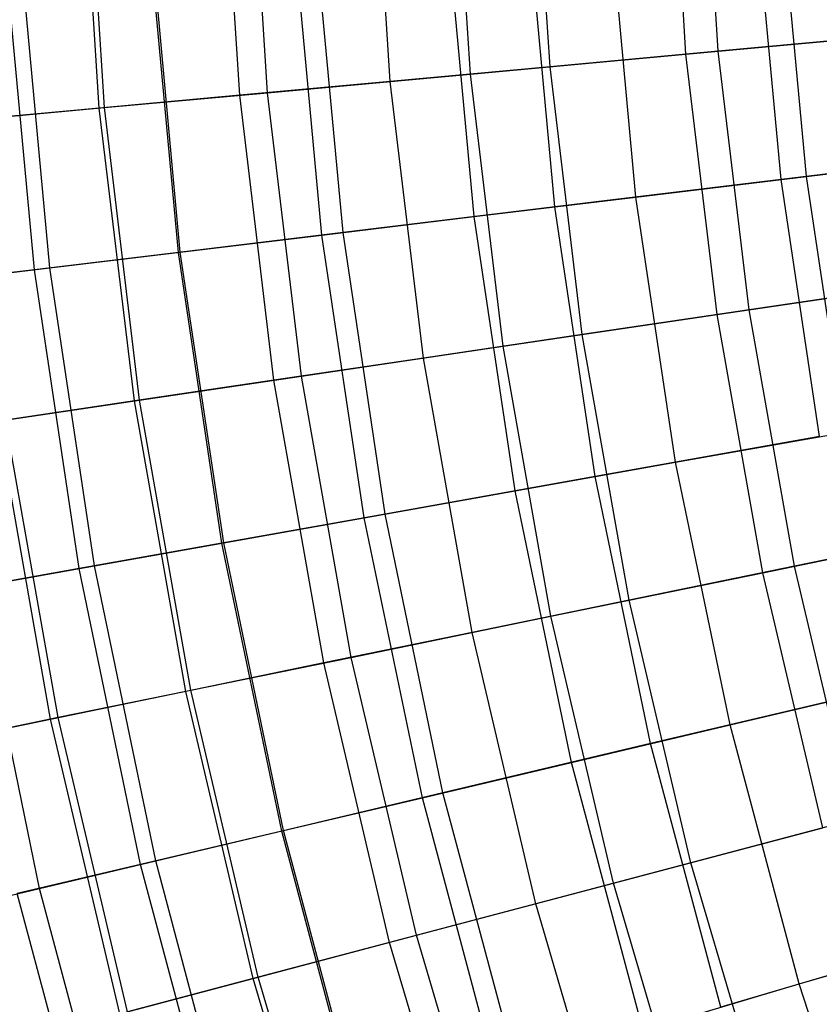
# Model space of a CAD drawing. Extents: x -135 to 135, y -135 to 135.
# Tile 152 of 207: x -26.68 to -22.7, y -6.87 to -1.97. Entities that reach past the tile are written whole.
import ezdxf

# ---------------------------------------------------------------- set-up
doc = ezdxf.new("R2010")
doc.units = 0
doc.header["$LTSCALE"] = 25.4
doc.layers.get('0').update_dxf_attribs({"linetype": 'CONTINUOUS'})

# ---------------------------------------------------------------- blocks, each defined once
blk = doc.blocks.new('SANTANA_BIURKO_A_PM_STL')
at = {"color": 0}
for p, q in [((-24.0403, -2.208, 187.2648), (-24.1258, -0.8685, 187.2648)), ((-24.0403, -2.208, 187.2648), (-24.1258, -0.8685, 187.2648)), ((-23.3641, -2.1458, 151.2113), (-23.4472, -0.8441, 151.2113)), ((-23.3641, -2.1458, 151.2113), (-23.4472, -0.8441, 151.2113)), ((-23.2041, -2.1312, 188.3423), (-23.2867, -0.8383, 188.3423)), ((-23.2041, -2.1312, 188.3423), (-23.2867, -0.8383, 188.3423)), ((-25.5836, -2.3497, 184.9669), (-25.6747, -0.9243, 184.9669)), ((-25.5836, -2.3497, 184.9669), (-25.6747, -0.9243, 184.9669)), ((-25.4451, -2.337, 154.9684), (-25.5357, -0.9193, 154.9684)), ((-25.4451, -2.337, 154.9684), (-25.5357, -0.9193, 154.9684)), ((-24.8349, -2.2809, 186.1381), (-24.9233, -0.8972, 186.1381)), ((-24.8349, -2.2809, 186.1381), (-24.9233, -0.8972, 186.1381)), ((-24.436, -2.2443, 153.0923), (-24.523, -0.8828, 153.0923)), ((-24.436, -2.2443, 153.0923), (-24.523, -0.8828, 153.0923)), ((-26.2823, -2.4139, 183.7566), (-26.3759, -0.9495, 183.7566)), ((-26.2823, -2.4139, 183.7566), (-26.3759, -0.9495, 183.7566)), ((-26.256, -2.4115, 156.5853), (-26.3495, -0.9486, 156.5853)), ((-26.256, -2.4115, 156.5853), (-26.3495, -0.9486, 156.5853)), ((-22.891, -2.7691, 151.0295), (-23.0103, -1.4812, 151.0295)), ((-22.891, -2.7691, 151.0295), (-23.0103, -1.4812, 151.0295)), ((-22.7654, -2.7539, 188.3992), (-22.884, -1.4731, 188.3992)), ((-22.7654, -2.7539, 188.3992), (-22.884, -1.4731, 188.3992)), ((-24.0161, -2.9052, 152.9881), (-24.1413, -1.554, 152.9881)), ((-24.0161, -2.9052, 152.9881), (-24.1413, -1.554, 152.9881)), ((-23.6131, -2.8564, 187.3245), (-23.7361, -1.5279, 187.3245)), ((-23.6131, -2.8564, 187.3245), (-23.7361, -1.5279, 187.3245)), ((-24.4177, -2.9537, 186.2003), (-24.5449, -1.58, 186.2003)), ((-24.4177, -2.9537, 186.2003), (-24.5449, -1.58, 186.2003)), ((-25.1745, -3.0453, 185.0324), (-25.3056, -1.6289, 185.0324)), ((-25.1745, -3.0453, 185.0324), (-25.3056, -1.6289, 185.0324)), ((-25.0699, -3.0326, 154.9323), (-25.2005, -1.6222, 154.9323)), ((-25.0699, -3.0326, 154.9323), (-25.2005, -1.6222, 154.9323)), ((-25.8884, -3.1316, 156.5584), (-26.0232, -1.6751, 156.5584)), ((-25.8884, -3.1316, 156.5584), (-26.0232, -1.6751, 156.5584)), ((-25.8792, -3.1305, 183.8276), (-26.014, -1.6745, 183.8276)), ((-25.8792, -3.1305, 183.8276), (-26.014, -1.6745, 183.8276)), ((-26.6052, -3.2183, 158.1011), (-26.7438, -1.7215, 158.1011)), ((-26.6052, -3.2183, 158.1011), (-26.7438, -1.7215, 158.1011)), ((-26.5276, -3.209, 182.5933), (-26.6658, -1.7165, 182.5933)), ((-26.5276, -3.209, 182.5933), (-26.6658, -1.7165, 182.5933)), ((-23.3641, -2.1458, 151.2113), (-21.798, -2.002, 148.5832)), ((-23.3641, -2.1458, 151.2113), (-21.798, -2.002, 148.5832)), ((-22.3233, -2.0503, 189.3751), (-23.2041, -2.1312, 188.3423)), ((-22.3233, -2.0503, 189.3751), (-23.2041, -2.1312, 188.3423)), ((-24.436, -2.2443, 153.0923), (-23.3641, -2.1458, 151.2113)), ((-24.436, -2.2443, 153.0923), (-23.3641, -2.1458, 151.2113)), ((-23.2041, -2.1312, 188.3423), (-24.0403, -2.208, 187.2648)), ((-23.2041, -2.1312, 188.3423), (-24.0403, -2.208, 187.2648)), ((-23.2087, -3.441, 151.2113), (-23.3641, -2.1458, 151.2113)), ((-23.2087, -3.441, 151.2113), (-23.3641, -2.1458, 151.2113)), ((-23.0498, -3.4174, 188.3423), (-23.2041, -2.1312, 188.3423)), ((-23.0498, -3.4174, 188.3423), (-23.2041, -2.1312, 188.3423)), ((-25.4451, -2.337, 154.9684), (-24.436, -2.2443, 153.0923)), ((-25.4451, -2.337, 154.9684), (-24.436, -2.2443, 153.0923)), ((-24.0403, -2.208, 187.2648), (-24.8349, -2.2809, 186.1381)), ((-24.0403, -2.208, 187.2648), (-24.8349, -2.2809, 186.1381)), ((-24.2735, -3.5989, 153.0923), (-24.436, -2.2443, 153.0923)), ((-24.2735, -3.5989, 153.0923), (-24.436, -2.2443, 153.0923)), ((-23.8804, -3.5406, 187.2648), (-24.0403, -2.208, 187.2648)), ((-23.8804, -3.5406, 187.2648), (-24.0403, -2.208, 187.2648)), ((-24.8349, -2.2809, 186.1381), (-25.5836, -2.3497, 184.9669)), ((-24.8349, -2.2809, 186.1381), (-25.5836, -2.3497, 184.9669)), ((-24.6697, -3.6576, 186.1381), (-24.8349, -2.2809, 186.1381)), ((-24.6697, -3.6576, 186.1381), (-24.8349, -2.2809, 186.1381)), ((-25.5836, -2.3497, 184.9669), (-26.2823, -2.4139, 183.7566)), ((-25.5836, -2.3497, 184.9669), (-26.2823, -2.4139, 183.7566)), ((-26.256, -2.4115, 156.5853), (-25.4451, -2.337, 154.9684)), ((-26.256, -2.4115, 156.5853), (-25.4451, -2.337, 154.9684)), ((-25.4135, -3.7679, 184.9669), (-25.5836, -2.3497, 184.9669)), ((-25.4135, -3.7679, 184.9669), (-25.5836, -2.3497, 184.9669)), ((-25.2759, -3.7475, 154.9684), (-25.4451, -2.337, 154.9684)), ((-25.2759, -3.7475, 154.9684), (-25.4451, -2.337, 154.9684)), ((-26.9657, -2.4766, 158.1165), (-26.256, -2.4115, 156.5853)), ((-26.9657, -2.4766, 158.1165), (-26.256, -2.4115, 156.5853)), ((-26.2823, -2.4139, 183.7566), (-26.927, -2.4731, 182.5129)), ((-26.2823, -2.4139, 183.7566), (-26.927, -2.4731, 182.5129)), ((-26.1076, -3.8708, 183.7566), (-26.2823, -2.4139, 183.7566)), ((-26.1076, -3.8708, 183.7566), (-26.2823, -2.4139, 183.7566)), ((-26.0814, -3.8669, 156.5853), (-26.256, -2.4115, 156.5853)), ((-26.0814, -3.8669, 156.5853), (-26.256, -2.4115, 156.5853)), ((-21.1912, -2.5634, 148.1627), (-22.891, -2.7691, 151.0295)), ((-21.1912, -2.5634, 148.1627), (-22.891, -2.7691, 151.0295)), ((-22.7654, -2.7539, 188.3992), (-21.9443, -2.6545, 189.3476)), ((-22.7654, -2.7539, 188.3992), (-21.9443, -2.6545, 189.3476)), ((-22.891, -2.7691, 151.0295), (-24.0161, -2.9052, 152.9881)), ((-22.891, -2.7691, 151.0295), (-24.0161, -2.9052, 152.9881)), ((-23.6131, -2.8564, 187.3245), (-22.7654, -2.7539, 188.3992)), ((-23.6131, -2.8564, 187.3245), (-22.7654, -2.7539, 188.3992)), ((-22.6998, -4.0482, 151.0295), (-22.891, -2.7691, 151.0295)), ((-22.6998, -4.0482, 151.0295), (-22.891, -2.7691, 151.0295)), ((-22.5752, -4.026, 188.3992), (-22.7654, -2.7539, 188.3992)), ((-22.5752, -4.026, 188.3992), (-22.7654, -2.7539, 188.3992)), ((-24.4177, -2.9537, 186.2003), (-23.6131, -2.8564, 187.3245)), ((-24.4177, -2.9537, 186.2003), (-23.6131, -2.8564, 187.3245)), ((-23.4158, -4.1759, 187.3245), (-23.6131, -2.8564, 187.3245)), ((-23.4158, -4.1759, 187.3245), (-23.6131, -2.8564, 187.3245)), ((-24.0161, -2.9052, 152.9881), (-25.0699, -3.0326, 154.9323)), ((-24.0161, -2.9052, 152.9881), (-25.0699, -3.0326, 154.9323)), ((-23.8155, -4.2472, 152.9881), (-24.0161, -2.9052, 152.9881)), ((-23.8155, -4.2472, 152.9881), (-24.0161, -2.9052, 152.9881)), ((-25.1745, -3.0453, 185.0324), (-24.4177, -2.9537, 186.2003)), ((-25.1745, -3.0453, 185.0324), (-24.4177, -2.9537, 186.2003)), ((-24.2136, -4.3182, 186.2003), (-24.4177, -2.9537, 186.2003)), ((-24.2136, -4.3182, 186.2003), (-24.4177, -2.9537, 186.2003)), ((-25.0699, -3.0326, 154.9323), (-25.8884, -3.1316, 156.5584)), ((-25.0699, -3.0326, 154.9323), (-25.8884, -3.1316, 156.5584)), ((-24.8604, -4.4335, 154.9323), (-25.0699, -3.0326, 154.9323)), ((-24.8604, -4.4335, 154.9323), (-25.0699, -3.0326, 154.9323)), ((-25.8792, -3.1305, 183.8276), (-25.1745, -3.0453, 185.0324)), ((-25.8792, -3.1305, 183.8276), (-25.1745, -3.0453, 185.0324)), ((-24.9641, -4.452, 185.0324), (-25.1745, -3.0453, 185.0324)), ((-24.9641, -4.452, 185.0324), (-25.1745, -3.0453, 185.0324)), ((-25.8884, -3.1316, 156.5584), (-26.6052, -3.2183, 158.1011)), ((-25.8884, -3.1316, 156.5584), (-26.6052, -3.2183, 158.1011)), ((-26.5276, -3.209, 182.5933), (-25.8792, -3.1305, 183.8276)), ((-26.5276, -3.209, 182.5933), (-25.8792, -3.1305, 183.8276)), ((-25.672, -4.5783, 156.5584), (-25.8884, -3.1316, 156.5584)), ((-25.672, -4.5783, 156.5584), (-25.8884, -3.1316, 156.5584)), ((-25.6629, -4.5766, 183.8276), (-25.8792, -3.1305, 183.8276)), ((-25.6629, -4.5766, 183.8276), (-25.8792, -3.1305, 183.8276)), ((-26.6052, -3.2183, 158.1011), (-27.2303, -3.294, 159.5739)), ((-26.6052, -3.2183, 158.1011), (-27.2303, -3.294, 159.5739)), ((-27.1171, -3.2803, 181.3361), (-26.5276, -3.209, 182.5933)), ((-27.1171, -3.2803, 181.3361), (-26.5276, -3.209, 182.5933)), ((-26.3829, -4.705, 158.1011), (-26.6052, -3.2183, 158.1011)), ((-26.3829, -4.705, 158.1011), (-26.6052, -3.2183, 158.1011)), ((-26.306, -4.6913, 182.5933), (-26.5276, -3.209, 182.5933)), ((-26.306, -4.6913, 182.5933), (-26.5276, -3.209, 182.5933)), ((-23.2087, -3.441, 151.2113), (-21.653, -3.2103, 148.5832)), ((-23.2087, -3.441, 151.2113), (-21.653, -3.2103, 148.5832)), ((-22.1749, -3.2877, 189.3751), (-23.0498, -3.4174, 188.3423)), ((-22.1749, -3.2877, 189.3751), (-23.0498, -3.4174, 188.3423)), ((-23.0498, -3.4174, 188.3423), (-23.8804, -3.5406, 187.2648)), ((-23.0498, -3.4174, 188.3423), (-23.8804, -3.5406, 187.2648)), ((-22.8243, -4.6931, 188.3423), (-23.0498, -3.4174, 188.3423)), ((-22.8243, -4.6931, 188.3423), (-23.0498, -3.4174, 188.3423)), ((-24.2735, -3.5989, 153.0923), (-23.2087, -3.441, 151.2113)), ((-24.2735, -3.5989, 153.0923), (-23.2087, -3.441, 151.2113)), ((-22.9816, -4.7255, 151.2113), (-23.2087, -3.441, 151.2113)), ((-22.9816, -4.7255, 151.2113), (-23.2087, -3.441, 151.2113)), ((-23.8804, -3.5406, 187.2648), (-24.6697, -3.6576, 186.1381)), ((-23.8804, -3.5406, 187.2648), (-24.6697, -3.6576, 186.1381)), ((-23.6467, -4.8622, 187.2648), (-23.8804, -3.5406, 187.2648)), ((-23.6467, -4.8622, 187.2648), (-23.8804, -3.5406, 187.2648)), ((-25.2759, -3.7475, 154.9684), (-24.2735, -3.5989, 153.0923)), ((-25.2759, -3.7475, 154.9684), (-24.2735, -3.5989, 153.0923)), ((-24.036, -4.9423, 153.0923), (-24.2735, -3.5989, 153.0923)), ((-24.036, -4.9423, 153.0923), (-24.2735, -3.5989, 153.0923)), ((-24.6697, -3.6576, 186.1381), (-25.4135, -3.7679, 184.9669)), ((-24.6697, -3.6576, 186.1381), (-25.4135, -3.7679, 184.9669)), ((-24.4283, -5.023, 186.1381), (-24.6697, -3.6576, 186.1381)), ((-24.4283, -5.023, 186.1381), (-24.6697, -3.6576, 186.1381)), ((-25.4135, -3.7679, 184.9669), (-26.1076, -3.8708, 183.7566)), ((-25.4135, -3.7679, 184.9669), (-26.1076, -3.8708, 183.7566)), ((-26.0814, -3.8669, 156.5853), (-25.2759, -3.7475, 154.9684)), ((-26.0814, -3.8669, 156.5853), (-25.2759, -3.7475, 154.9684)), ((-25.1648, -5.1744, 184.9669), (-25.4135, -3.7679, 184.9669)), ((-25.1648, -5.1744, 184.9669), (-25.4135, -3.7679, 184.9669)), ((-25.0286, -5.1464, 154.9684), (-25.2759, -3.7475, 154.9684)), ((-25.0286, -5.1464, 154.9684), (-25.2759, -3.7475, 154.9684)), ((-26.7864, -3.9714, 158.1165), (-26.0814, -3.8669, 156.5853)), ((-26.7864, -3.9714, 158.1165), (-26.0814, -3.8669, 156.5853)), ((-25.8262, -5.3104, 156.5853), (-26.0814, -3.8669, 156.5853)), ((-25.8262, -5.3104, 156.5853), (-26.0814, -3.8669, 156.5853)), ((-26.1076, -3.8708, 183.7566), (-26.748, -3.9657, 182.5129)), ((-26.1076, -3.8708, 183.7566), (-26.748, -3.9657, 182.5129)), ((-25.8521, -5.3157, 183.7566), (-26.1076, -3.8708, 183.7566)), ((-25.8521, -5.3157, 183.7566), (-26.1076, -3.8708, 183.7566)), ((-26.4863, -5.4461, 182.5129), (-26.748, -3.9657, 182.5129)), ((-26.4863, -5.4461, 182.5129), (-26.748, -3.9657, 182.5129)), ((-26.5243, -5.4539, 158.1165), (-26.7864, -3.9714, 158.1165)), ((-26.5243, -5.4539, 158.1165), (-26.7864, -3.9714, 158.1165)), ((-22.6998, -4.0482, 151.0295), (-23.8155, -4.2472, 152.9881)), ((-22.6998, -4.0482, 151.0295), (-23.8155, -4.2472, 152.9881)), ((-23.4158, -4.1759, 187.3245), (-22.5752, -4.026, 188.3992)), ((-23.4158, -4.1759, 187.3245), (-22.5752, -4.026, 188.3992)), ((-24.2136, -4.3182, 186.2003), (-23.4158, -4.1759, 187.3245)), ((-24.2136, -4.3182, 186.2003), (-23.4158, -4.1759, 187.3245)), ((-23.1448, -5.4823, 187.3245), (-23.4158, -4.1759, 187.3245)), ((-23.1448, -5.4823, 187.3245), (-23.4158, -4.1759, 187.3245)), ((-23.8155, -4.2472, 152.9881), (-24.8604, -4.4335, 154.9323)), ((-23.8155, -4.2472, 152.9881), (-24.8604, -4.4335, 154.9323)), ((-23.5399, -5.5758, 152.9881), (-23.8155, -4.2472, 152.9881)), ((-23.5399, -5.5758, 152.9881), (-23.8155, -4.2472, 152.9881)), ((-24.9641, -4.452, 185.0324), (-24.2136, -4.3182, 186.2003)), ((-24.9641, -4.452, 185.0324), (-24.2136, -4.3182, 186.2003)), ((-23.9334, -5.6691, 186.2003), (-24.2136, -4.3182, 186.2003)), ((-23.9334, -5.6691, 186.2003), (-24.2136, -4.3182, 186.2003)), ((-22.9816, -4.7255, 151.2113), (-21.4412, -4.4087, 148.5832)), ((-22.9816, -4.7255, 151.2113), (-21.4412, -4.4087, 148.5832)), ((-24.8604, -4.4335, 154.9323), (-25.672, -4.5783, 156.5584)), ((-24.8604, -4.4335, 154.9323), (-25.672, -4.5783, 156.5584)), ((-25.6629, -4.5766, 183.8276), (-24.9641, -4.452, 185.0324)), ((-25.6629, -4.5766, 183.8276), (-24.9641, -4.452, 185.0324)), ((-24.6752, -5.8448, 185.0324), (-24.9641, -4.452, 185.0324)), ((-24.6752, -5.8448, 185.0324), (-24.9641, -4.452, 185.0324)), ((-24.5727, -5.8205, 154.9323), (-24.8604, -4.4335, 154.9323)), ((-24.5727, -5.8205, 154.9323), (-24.8604, -4.4335, 154.9323)), ((-21.9579, -4.515, 189.3751), (-22.8243, -4.6931, 188.3423)), ((-21.9579, -4.515, 189.3751), (-22.8243, -4.6931, 188.3423)), ((-25.672, -4.5783, 156.5584), (-26.3829, -4.705, 158.1011)), ((-25.672, -4.5783, 156.5584), (-26.3829, -4.705, 158.1011)), ((-26.306, -4.6913, 182.5933), (-25.6629, -4.5766, 183.8276)), ((-26.306, -4.6913, 182.5933), (-25.6629, -4.5766, 183.8276)), ((-25.3749, -6.0105, 156.5584), (-25.672, -4.5783, 156.5584)), ((-25.3749, -6.0105, 156.5584), (-25.672, -4.5783, 156.5584)), ((-25.3659, -6.0084, 183.8276), (-25.6629, -4.5766, 183.8276)), ((-25.3659, -6.0084, 183.8276), (-25.6629, -4.5766, 183.8276)), ((-26.8905, -4.7956, 181.3361), (-26.306, -4.6913, 182.5933)), ((-26.8905, -4.7956, 181.3361), (-26.306, -4.6913, 182.5933)), ((-26.0016, -6.1589, 182.5933), (-26.306, -4.6913, 182.5933)), ((-26.0016, -6.1589, 182.5933), (-26.306, -4.6913, 182.5933)), ((-22.8243, -4.6931, 188.3423), (-23.6467, -4.8622, 187.2648)), ((-22.8243, -4.6931, 188.3423), (-23.6467, -4.8622, 187.2648)), ((-22.5282, -5.9543, 188.3423), (-22.8243, -4.6931, 188.3423)), ((-22.5282, -5.9543, 188.3423), (-22.8243, -4.6931, 188.3423)), ((-26.3829, -4.705, 158.1011), (-27.0027, -4.8156, 159.5739)), ((-26.3829, -4.705, 158.1011), (-27.0027, -4.8156, 159.5739)), ((-26.0776, -6.1769, 158.1011), (-26.3829, -4.705, 158.1011)), ((-26.0776, -6.1769, 158.1011), (-26.3829, -4.705, 158.1011)), ((-24.036, -4.9423, 153.0923), (-22.9816, -4.7255, 151.2113)), ((-24.036, -4.9423, 153.0923), (-22.9816, -4.7255, 151.2113)), ((-22.6835, -5.9954, 151.2113), (-22.9816, -4.7255, 151.2113)), ((-22.6835, -5.9954, 151.2113), (-22.9816, -4.7255, 151.2113)), ((-26.5793, -6.2958, 181.3361), (-26.8905, -4.7956, 181.3361)), ((-26.5793, -6.2958, 181.3361), (-26.8905, -4.7956, 181.3361)), ((-23.6467, -4.8622, 187.2648), (-24.4283, -5.023, 186.1381)), ((-23.6467, -4.8622, 187.2648), (-24.4283, -5.023, 186.1381)), ((-23.34, -6.1689, 187.2648), (-23.6467, -4.8622, 187.2648)), ((-23.34, -6.1689, 187.2648), (-23.6467, -4.8622, 187.2648)), ((-25.0286, -5.1464, 154.9684), (-24.036, -4.9423, 153.0923)), ((-25.0286, -5.1464, 154.9684), (-24.036, -4.9423, 153.0923)), ((-23.7242, -6.2705, 153.0923), (-24.036, -4.9423, 153.0923)), ((-23.7242, -6.2705, 153.0923), (-24.036, -4.9423, 153.0923)), ((-24.4283, -5.023, 186.1381), (-25.1648, -5.1744, 184.9669)), ((-24.4283, -5.023, 186.1381), (-25.1648, -5.1744, 184.9669)), ((-24.1114, -6.3728, 186.1381), (-24.4283, -5.023, 186.1381)), ((-24.1114, -6.3728, 186.1381), (-24.4283, -5.023, 186.1381)), ((-25.1648, -5.1744, 184.9669), (-25.8521, -5.3157, 183.7566)), ((-25.1648, -5.1744, 184.9669), (-25.8521, -5.3157, 183.7566)), ((-25.8262, -5.3104, 156.5853), (-25.0286, -5.1464, 154.9684)), ((-25.8262, -5.3104, 156.5853), (-25.0286, -5.1464, 154.9684)), ((-24.8384, -6.5649, 184.9669), (-25.1648, -5.1744, 184.9669)), ((-24.8384, -6.5649, 184.9669), (-25.1648, -5.1744, 184.9669)), ((-24.7039, -6.5294, 154.9684), (-25.0286, -5.1464, 154.9684)), ((-24.7039, -6.5294, 154.9684), (-25.0286, -5.1464, 154.9684)), ((-23.1448, -5.4823, 187.3245), (-22.314, -5.2855, 188.3992)), ((-23.1448, -5.4823, 187.3245), (-22.314, -5.2855, 188.3992)), ((-26.5243, -5.4539, 158.1165), (-25.8262, -5.3104, 156.5853)), ((-26.5243, -5.4539, 158.1165), (-25.8262, -5.3104, 156.5853)), ((-25.8521, -5.3157, 183.7566), (-26.4863, -5.4461, 182.5129)), ((-25.8521, -5.3157, 183.7566), (-26.4863, -5.4461, 182.5129)), ((-25.5167, -6.7442, 183.7566), (-25.8521, -5.3157, 183.7566)), ((-25.5167, -6.7442, 183.7566), (-25.8521, -5.3157, 183.7566)), ((-25.4912, -6.7375, 156.5853), (-25.8262, -5.3104, 156.5853)), ((-25.4912, -6.7375, 156.5853), (-25.8262, -5.3104, 156.5853)), ((-22.4371, -5.3146, 151.0295), (-23.5399, -5.5758, 152.9881)), ((-22.4371, -5.3146, 151.0295), (-23.5399, -5.5758, 152.9881)), ((-27.1328, -5.5791, 159.5786), (-26.5243, -5.4539, 158.1165)), ((-27.1328, -5.5791, 159.5786), (-26.5243, -5.4539, 158.1165)), ((-26.4863, -5.4461, 182.5129), (-27.0637, -5.5648, 181.2421)), ((-26.4863, -5.4461, 182.5129), (-27.0637, -5.5648, 181.2421)), ((-26.1802, -6.9196, 158.1165), (-26.5243, -5.4539, 158.1165)), ((-26.1802, -6.9196, 158.1165), (-26.5243, -5.4539, 158.1165)), ((-26.1427, -6.9097, 182.5129), (-26.4863, -5.4461, 182.5129)), ((-26.1427, -6.9097, 182.5129), (-26.4863, -5.4461, 182.5129)), ((-23.9334, -5.6691, 186.2003), (-23.1448, -5.4823, 187.3245)), ((-23.9334, -5.6691, 186.2003), (-23.1448, -5.4823, 187.3245)), ((-22.801, -6.7714, 187.3245), (-23.1448, -5.4823, 187.3245)), ((-22.801, -6.7714, 187.3245), (-23.1448, -5.4823, 187.3245)), ((-23.5399, -5.5758, 152.9881), (-24.5727, -5.8205, 154.9323)), ((-23.5399, -5.5758, 152.9881), (-24.5727, -5.8205, 154.9323)), ((-23.1902, -6.887, 152.9881), (-23.5399, -5.5758, 152.9881)), ((-23.1902, -6.887, 152.9881), (-23.5399, -5.5758, 152.9881)), ((-24.6752, -5.8448, 185.0324), (-23.9334, -5.6691, 186.2003)), ((-24.6752, -5.8448, 185.0324), (-23.9334, -5.6691, 186.2003)), ((-23.5779, -7.0021, 186.2003), (-23.9334, -5.6691, 186.2003)), ((-23.5779, -7.0021, 186.2003), (-23.9334, -5.6691, 186.2003)), ((-24.5727, -5.8205, 154.9323), (-25.3749, -6.0105, 156.5584)), ((-24.5727, -5.8205, 154.9323), (-25.3749, -6.0105, 156.5584)), ((-24.2077, -7.1891, 154.9323), (-24.5727, -5.8205, 154.9323)), ((-24.2077, -7.1891, 154.9323), (-24.5727, -5.8205, 154.9323)), ((-25.3659, -6.0084, 183.8276), (-24.6752, -5.8448, 185.0324)), ((-25.3659, -6.0084, 183.8276), (-24.6752, -5.8448, 185.0324)), ((-24.3087, -7.2191, 185.0324), (-24.6752, -5.8448, 185.0324)), ((-24.3087, -7.2191, 185.0324), (-24.6752, -5.8448, 185.0324)), ((-22.5282, -5.9543, 188.3423), (-23.34, -6.1689, 187.2648)), ((-22.5282, -5.9543, 188.3423), (-23.34, -6.1689, 187.2648)), ((-25.3749, -6.0105, 156.5584), (-26.0776, -6.1769, 158.1011)), ((-25.3749, -6.0105, 156.5584), (-26.0776, -6.1769, 158.1011)), ((-26.0016, -6.1589, 182.5933), (-25.3659, -6.0084, 183.8276)), ((-26.0016, -6.1589, 182.5933), (-25.3659, -6.0084, 183.8276)), ((-24.998, -7.4238, 156.5584), (-25.3749, -6.0105, 156.5584)), ((-24.998, -7.4238, 156.5584), (-25.3749, -6.0105, 156.5584)), ((-24.9891, -7.4212, 183.8276), (-25.3659, -6.0084, 183.8276)), ((-24.9891, -7.4212, 183.8276), (-25.3659, -6.0084, 183.8276)), ((-23.7242, -6.2705, 153.0923), (-22.6835, -5.9954, 151.2113)), ((-23.7242, -6.2705, 153.0923), (-22.6835, -5.9954, 151.2113)), ((-26.5793, -6.2958, 181.3361), (-26.0016, -6.1589, 182.5933)), ((-26.5793, -6.2958, 181.3361), (-26.0016, -6.1589, 182.5933)), ((-25.6153, -7.6072, 182.5933), (-26.0016, -6.1589, 182.5933)), ((-25.6153, -7.6072, 182.5933), (-26.0016, -6.1589, 182.5933)), ((-23.34, -6.1689, 187.2648), (-24.1114, -6.3728, 186.1381)), ((-23.34, -6.1689, 187.2648), (-24.1114, -6.3728, 186.1381)), ((-22.9611, -7.4565, 187.2648), (-23.34, -6.1689, 187.2648)), ((-22.9611, -7.4565, 187.2648), (-23.34, -6.1689, 187.2648)), ((-26.0776, -6.1769, 158.1011), (-26.6903, -6.3221, 159.5739)), ((-26.0776, -6.1769, 158.1011), (-26.6903, -6.3221, 159.5739)), ((-25.6902, -7.6294, 158.1011), (-26.0776, -6.1769, 158.1011)), ((-25.6902, -7.6294, 158.1011), (-26.0776, -6.1769, 158.1011)), ((-27.0969, -6.4184, 180.0621), (-26.5793, -6.2958, 181.3361)), ((-27.0969, -6.4184, 180.0621), (-26.5793, -6.2958, 181.3361)), ((-26.1845, -7.7762, 181.3361), (-26.5793, -6.2958, 181.3361)), ((-26.1845, -7.7762, 181.3361), (-26.5793, -6.2958, 181.3361)), ((-24.7039, -6.5294, 154.9684), (-23.7242, -6.2705, 153.0923)), ((-24.7039, -6.5294, 154.9684), (-23.7242, -6.2705, 153.0923)), ((-23.3391, -7.5792, 153.0923), (-23.7242, -6.2705, 153.0923)), ((-23.3391, -7.5792, 153.0923), (-23.7242, -6.2705, 153.0923)), ((-26.2938, -7.8087, 159.5739), (-26.6903, -6.3221, 159.5739)), ((-26.2938, -7.8087, 159.5739), (-26.6903, -6.3221, 159.5739)), ((-24.1114, -6.3728, 186.1381), (-24.8384, -6.5649, 184.9669)), ((-24.1114, -6.3728, 186.1381), (-24.8384, -6.5649, 184.9669)), ((-23.72, -7.7029, 186.1381), (-24.1114, -6.3728, 186.1381)), ((-23.72, -7.7029, 186.1381), (-24.1114, -6.3728, 186.1381)), ((-25.4912, -6.7375, 156.5853), (-24.7039, -6.5294, 154.9684)), ((-25.4912, -6.7375, 156.5853), (-24.7039, -6.5294, 154.9684)), ((-24.3029, -7.8922, 154.9684), (-24.7039, -6.5294, 154.9684)), ((-24.3029, -7.8922, 154.9684), (-24.7039, -6.5294, 154.9684)), ((-22.1038, -6.5643, 151.0295), (-23.1902, -6.887, 152.9881)), ((-22.1038, -6.5643, 151.0295), (-23.1902, -6.887, 152.9881)), ((-22.801, -6.7714, 187.3245), (-21.9825, -6.5283, 188.3992)), ((-22.801, -6.7714, 187.3245), (-21.9825, -6.5283, 188.3992)), ((-24.8384, -6.5649, 184.9669), (-25.5167, -6.7442, 183.7566)), ((-24.8384, -6.5649, 184.9669), (-25.5167, -6.7442, 183.7566)), ((-24.4351, -7.9352, 184.9669), (-24.8384, -6.5649, 184.9669)), ((-24.4351, -7.9352, 184.9669), (-24.8384, -6.5649, 184.9669)), ((-26.1802, -6.9196, 158.1165), (-25.4912, -6.7375, 156.5853)), ((-26.1802, -6.9196, 158.1165), (-25.4912, -6.7375, 156.5853)), ((-25.5167, -6.7442, 183.7566), (-26.1427, -6.9097, 182.5129)), ((-25.5167, -6.7442, 183.7566), (-26.1427, -6.9097, 182.5129)), ((-25.1025, -8.1519, 183.7566), (-25.5167, -6.7442, 183.7566)), ((-25.1025, -8.1519, 183.7566), (-25.5167, -6.7442, 183.7566)), ((-25.0773, -8.1437, 156.5853), (-25.4912, -6.7375, 156.5853)), ((-25.0773, -8.1437, 156.5853), (-25.4912, -6.7375, 156.5853)), ((-23.5779, -7.0021, 186.2003), (-22.801, -6.7714, 187.3245)), ((-23.5779, -7.0021, 186.2003), (-22.801, -6.7714, 187.3245)), ((-22.3855, -8.0392, 187.3245), (-22.801, -6.7714, 187.3245)), ((-22.3855, -8.0392, 187.3245), (-22.801, -6.7714, 187.3245))]:
    blk.add_line(p, q, dxfattribs=at)

msp = doc.modelspace()

# ---------------------------------------------------------------- block references
at = {"color": 253}
msp.add_blockref('SANTANA_BIURKO_A_PM_STL', (0, 0), dxfattribs=at)

doc.saveas('drawing.dxf')
